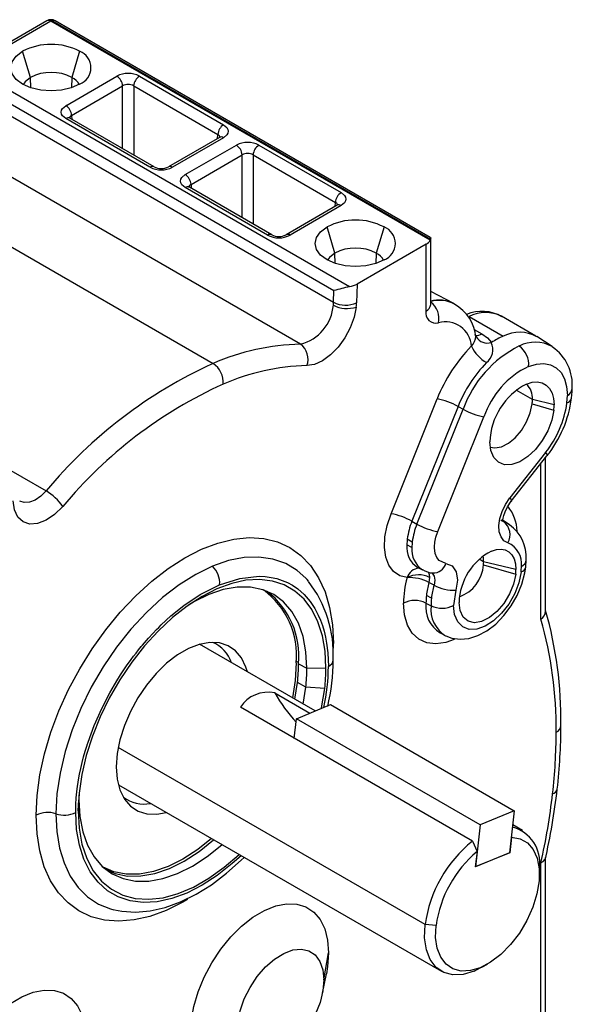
# Model space of a CAD drawing. Header units: inches. Extents: x 0 to 44, y 0 to 34.
# Tile 10 of 26: x 16.7 to 18.8, y 25.1 to 28.9. Entities that reach past the tile are written whole.
import ezdxf

# ---------------------------------------------------------------- set-up
doc = ezdxf.new("R2010")
doc.units = ezdxf.units.IN
doc.header["$LTSCALE"] = 4
doc.header["$MEASUREMENT"] = 0

msp = doc.modelspace()

# ---------------------------------------------------------------- linework, layer by layer
for p, q in [((16.7807, 28.9287), (16.4706, 28.7497)), ((16.7963, 28.9272), (16.4862, 28.7482)), ((18.2553, 28.0849), (16.7963, 28.9272)), ((18.2565, 28.0876), (16.7994, 28.9287)), ((18.2554, 28.0954), (16.8119, 28.9287)), ((16.7173, 28.7108), (16.6874, 28.8115)), ((16.9066, 28.8115), (16.8767, 28.7108)), ((16.4862, 28.7482), (17.9448, 27.9061)), ((16.4641, 28.7108), (17.8849, 27.8906)), ((16.7185, 28.671), (16.7173, 28.7108)), ((16.8535, 28.6021), (17.05, 28.7156)), ((16.8767, 28.7108), (16.8755, 28.671)), ((17.1366, 28.7156), (17.4604, 28.5287)), ((16.4628, 28.666), (17.8835, 27.8458)), ((16.8756, 28.5648), (17.0721, 28.6782)), ((17.0721, 28.4365), (17.0721, 28.6782)), ((17.1145, 28.6782), (17.4383, 28.4913)), ((17.1145, 28.6782), (17.1145, 28.4121)), ((17.1773, 28.3652), (16.8535, 28.5522)), ((17.1929, 28.3668), (16.8691, 28.5537)), ((16.8756, 28.5648), (16.8765, 28.5494)), ((17.756, 27.6843), (16.3131, 28.5172)), ((17.4374, 28.476), (17.4383, 28.4913)), ((17.4448, 28.4802), (17.2482, 28.3668)), ((17.4604, 28.4787), (17.2638, 28.3652)), ((15.9774, 28.4431), (17.4202, 27.6101)), ((17.3131, 28.3368), (17.5096, 28.4503)), ((17.5962, 28.4503), (17.9129, 28.2674)), ((17.3352, 28.2994), (17.5317, 28.4129)), ((17.5317, 28.1712), (17.5317, 28.4129)), ((17.5741, 28.4129), (17.8908, 28.23)), ((17.5741, 28.4129), (17.5741, 28.1467)), ((17.6298, 28.104), (17.3131, 28.2868)), ((17.6455, 28.1055), (17.3287, 28.2884)), ((17.3352, 28.2994), (17.3361, 28.2841)), ((17.8899, 28.2147), (17.8908, 28.23)), ((17.8973, 28.219), (17.7008, 28.1055)), ((17.9129, 28.2174), (17.7164, 28.104)), ((17.8883, 28.0348), (17.8584, 28.1355)), ((18.0776, 28.1355), (18.0477, 28.0348)), ((18.2565, 28.0876), (18.2553, 28.0849)), ((18.2575, 27.8374), (18.2575, 28.0942)), ((18.2392, 28.0687), (17.974, 27.9157)), ((18.2392, 27.8119), (18.2392, 28.0687)), ((17.8895, 27.995), (17.8883, 28.0348)), ((18.0477, 28.0348), (18.0465, 27.995)), ((15.3349, 27.9525), (16.7778, 27.1196)), ((17.8835, 27.8458), (17.8849, 27.8906)), ((17.974, 27.9157), (17.9719, 27.844)), ((18.3458, 27.8409), (18.2575, 27.887)), ((18.349, 27.8379), (18.3438, 27.8409)), ((18.4049, 27.7914), (18.5366, 27.7154)), ((18.6611, 27.7156), (18.5295, 27.7916)), ((18.424, 27.7407), (18.4538, 27.7246)), ((18.4324, 27.7122), (18.4305, 27.7154)), ((18.7246, 27.6753), (18.6649, 27.7133)), ((18.6487, 27.4709), (18.5859, 27.5072)), ((18.1045, 27.0322), (18.2819, 27.4739)), ((18.732, 27.451), (18.6487, 27.4709)), ((18.7813, 27.4582), (18.7829, 27.4869)), ((18.3623, 27.4448), (18.185, 27.0031)), ((18.2042, 26.9923), (18.3815, 27.434)), ((18.3623, 27.4448), (18.3815, 27.434)), ((18.6477, 27.4544), (18.7308, 27.4304)), ((18.2847, 26.9631), (18.462, 27.4048)), ((18.6994, 27.2678), (18.5622, 27.0929)), ((18.5672, 27.0799), (18.7043, 27.2547)), ((18.6994, 26.6571), (18.6994, 27.2484)), ((18.6811, 26.6264), (18.6811, 27.2251)), ((18.185, 27.0031), (18.2042, 26.9923)), ((18.5595, 26.991), (18.5413, 27.0025)), ((18.1852, 26.9024), (18.1659, 26.9128)), ((18.1672, 26.9349), (18.1865, 26.9244)), ((18.2071, 26.8255), (18.2262, 26.8155)), ((18.4609, 26.8473), (18.4439, 26.8571)), ((18.4602, 26.8351), (18.5842, 26.7994)), ((18.5853, 26.8176), (18.4609, 26.8473)), ((18.6228, 26.8264), (18.6245, 26.8551)), ((18.2531, 26.7871), (18.2506, 26.7671)), ((18.27, 26.757), (18.2506, 26.7671)), ((17.6481, 26.7134), (17.6244, 26.735)), ((18.2601, 26.7071), (18.2408, 26.7176)), ((18.3539, 26.7379), (18.3452, 26.679)), ((18.2391, 26.6885), (18.2584, 26.6781)), ((18.2935, 26.5733), (18.3126, 26.5633)), ((17.8129, 26.273), (17.3682, 26.5297)), ((17.7487, 26.4596), (17.7397, 26.4648)), ((17.7488, 26.4547), (17.781, 26.4373)), ((17.781, 26.4373), (17.8542, 26.4388)), ((17.7345, 26.3183), (17.7445, 26.382)), ((17.7767, 26.3644), (17.7445, 26.382)), ((17.6574, 26.3423), (17.7922, 26.2645)), ((17.7665, 26.2998), (17.7767, 26.3644)), ((17.8496, 26.3596), (17.7767, 26.3644)), ((17.7409, 26.2431), (17.8718, 26.2975)), ((17.8718, 26.2975), (18.5789, 25.8893)), ((18.4176, 25.7721), (17.5251, 26.2873)), ((17.7323, 26.1677), (17.7409, 26.2431)), ((18.448, 25.8349), (17.7409, 26.2431)), ((18.2357, 25.4511), (17.055, 26.1327)), ((17.0559, 25.9886), (18.2983, 25.2714)), ((16.9009, 25.8885), (16.9034, 25.9307)), ((16.9038, 25.9506), (16.9034, 25.9307)), ((18.5789, 25.8893), (18.448, 25.8349)), ((18.5789, 25.8893), (18.5605, 25.7275)), ((18.448, 25.8349), (18.4296, 25.6731)), ((18.6106, 25.8125), (18.5727, 25.8344)), ((18.4176, 25.7721), (18.4357, 25.7325)), ((18.568, 25.7874), (18.5612, 25.7277)), ((18.5675, 25.7886), (18.568, 25.7874)), ((18.4357, 25.7325), (18.4289, 25.6728)), ((18.5612, 25.7277), (18.4289, 25.6728)), ((18.5605, 25.7275), (18.4296, 25.6731)), ((18.5612, 25.7277), (18.5606, 25.7281)), ((18.6811, 25.0132), (18.6811, 25.6887)), ((18.6994, 24.9425), (18.6994, 25.7091)), ((17.0062, 25.6642), (17.0368, 25.6544)), ((18.4296, 25.6731), (18.429, 25.6735)), ((18.6753, 25.645), (18.6753, 25.6694)), ((18.2779, 25.4476), (18.2357, 25.4511)), ((17.8463, 25.2383), (17.864, 25.3423)), ((18.4545, 25.2869), (18.4238, 25.2716)), ((18.4238, 25.2716), (18.4479, 25.2853)), ((18.4545, 25.2869), (18.4757, 25.2991)), ((17.8411, 25.1875), (17.8557, 25.2613))]:
    msp.add_line(p, q)
at = {"flags": 128}
for points in [[(16.9066, 28.6849), (16.8745, 28.6707), (16.8371, 28.6618), (16.797, 28.6587), (16.7569, 28.6618), (16.7195, 28.6707), (16.6874, 28.6849), (16.6628, 28.7034), (16.6473, 28.725), (16.642, 28.7482), (16.6473, 28.7713), (16.6628, 28.7929), (16.6874, 28.8115)], [(16.7173, 28.7108), (16.6966, 28.6943), (16.6893, 28.6838)], [(16.8535, 28.5522), (16.8406, 28.5631), (16.8368, 28.5699), (16.8355, 28.5771), (16.8368, 28.5843), (16.8406, 28.5912), (16.8535, 28.6021)], [(17.4604, 28.5287), (17.4733, 28.5177), (17.477, 28.5109), (17.4783, 28.5037), (17.4771, 28.4966), (17.4733, 28.4896), (17.4604, 28.4787)], [(17.3131, 28.2868), (17.3002, 28.2978), (17.2964, 28.3046), (17.2952, 28.3118), (17.2964, 28.3189), (17.3002, 28.3258), (17.3131, 28.3368)], [(17.9129, 28.2674), (17.9258, 28.2565), (17.9296, 28.2496), (17.9309, 28.2424), (17.9296, 28.2353), (17.9258, 28.2284), (17.9129, 28.2174)], [(18.0776, 28.0089), (18.0455, 27.9947), (18.0081, 27.9858), (17.968, 27.9827), (17.9279, 27.9858), (17.8905, 27.9947), (17.8584, 28.0089), (17.8337, 28.0275), (17.8183, 28.049), (17.813, 28.0722), (17.8183, 28.0954), (17.8337, 28.1169), (17.8584, 28.1355)], [(18.2551, 28.0948), (18.2573, 28.0933), (18.2568, 28.0884), (18.2565, 28.0876)], [(17.8883, 28.0348), (17.8676, 28.0183), (17.8603, 28.0079)], [(17.9707, 27.8274), (17.9627, 27.7879), (17.9479, 27.7475), (17.927, 27.7086), (17.9013, 27.6732), (17.8721, 27.6434), (17.8411, 27.6208), (17.8101, 27.6066), (17.7806, 27.6017)], [(18.4538, 27.7246), (18.4758, 27.7093), (18.4912, 27.691)], [(18.4912, 27.691), (18.4908, 27.6908), (18.4903, 27.6907)], [(18.6341, 27.5987), (18.6641, 27.608), (18.6925, 27.6102), (18.7182, 27.6053), (18.7405, 27.5934), (18.7586, 27.575), (18.772, 27.5505), (18.7802, 27.5209), (18.7829, 27.4869)], [(18.6255, 27.531), (18.647, 27.5376), (18.6673, 27.5392), (18.6857, 27.5357), (18.7016, 27.5272), (18.7146, 27.514), (18.7242, 27.4965), (18.73, 27.4753), (18.732, 27.451)], [(18.7992, 27.4767), (18.8011, 27.5023), (18.8012, 27.5124)], [(18.7308, 27.4304), (18.7227, 27.3914), (18.7075, 27.3515), (18.6861, 27.3135), (18.6599, 27.2795), (18.6305, 27.2518), (18.5996, 27.232), (18.5693, 27.2214), (18.5415, 27.2207), (18.5178, 27.2299), (18.4997, 27.2483), (18.4884, 27.275), (18.4845, 27.3081)], [(18.4858, 27.2887), (18.5036, 27.2853), (18.529, 27.2895), (18.556, 27.3029), (18.5825, 27.3245), (18.6065, 27.3527), (18.6263, 27.3853), (18.6404, 27.4201), (18.6477, 27.4544)], [(18.6994, 27.2678), (18.7029, 27.2624), (18.7047, 27.2582), (18.7047, 27.2553), (18.7043, 27.2547)], [(16.7778, 27.1196), (16.757, 27.0992), (16.7351, 27.0844), (16.7134, 27.076), (16.6933, 27.0746), (16.6761, 27.0802)], [(18.5545, 26.9199), (18.539, 26.9283), (18.5277, 26.9428), (18.5211, 26.9626), (18.5196, 26.9865), (18.5233, 27.013), (18.5321, 27.0407), (18.5453, 27.0679), (18.5622, 27.0929)], [(18.5622, 27.0929), (18.5657, 27.0876), (18.5675, 27.0834), (18.5675, 27.0804), (18.5663, 27.0792)], [(16.8416, 27.0596), (16.8104, 27.0291), (16.7775, 27.0069), (16.745, 26.9943), (16.7148, 26.9922), (16.6888, 27.0006), (16.6686, 27.0191), (16.6555, 27.0465), (16.6503, 27.0811)], [(18.5336, 27.0059), (18.5341, 27.0058), (18.5352, 27.0086), (18.5364, 27.0147), (18.5388, 27.025), (18.5439, 27.0399), (18.553, 27.0588), (18.5672, 27.0799)], [(18.1666, 26.7861), (18.1383, 26.7935), (18.1146, 26.8095), (18.0965, 26.8336), (18.0845, 26.8647), (18.0793, 26.9016), (18.081, 26.943), (18.0895, 26.9871), (18.1045, 27.0322)], [(18.5385, 27.0005), (18.5313, 27.0044), (18.5286, 27.0079)], [(18.5412, 27.0026), (18.5361, 27.0056), (18.5344, 27.0065)], [(18.5385, 27.0005), (18.5538, 26.9943), (18.5605, 26.9903)], [(16.7393, 25.8719), (16.7429, 25.9479), (16.7536, 26.0271), (16.7714, 26.1085), (16.7959, 26.1911), (16.8269, 26.2738), (16.8641, 26.3556), (16.9068, 26.4355), (16.9546, 26.5124), (17.0069, 26.5854), (17.063, 26.6537), (17.1222, 26.7162), (17.1838, 26.7723), (17.2471, 26.8211), (17.3111, 26.8623), (17.3751, 26.8951), (17.4383, 26.9191), (17.4999, 26.9342), (17.5592, 26.9401), (17.6153, 26.9367), (17.6676, 26.924), (17.7154, 26.9023), (17.7581, 26.8717), (17.7952, 26.8328), (17.8262, 26.7859), (17.8508, 26.7316), (17.8685, 26.6707), (17.8792, 26.6039), (17.8828, 26.5321)], [(18.3158, 26.8407), (18.2898, 26.8522), (18.2807, 26.8642), (18.2747, 26.8796), (18.2745, 26.8806), (18.272, 26.8989), (18.272, 26.9066), (18.2731, 26.9204), (18.2735, 26.9226), (18.2774, 26.9416), (18.2847, 26.9631)], [(17.7767, 26.7842), (17.7435, 26.814), (17.6993, 26.8405), (17.6502, 26.8577), (17.5966, 26.8653), (17.5395, 26.8632), (17.4796, 26.8514), (17.4178, 26.8301)], [(18.4609, 26.8473), (18.4598, 26.8617), (18.4581, 26.8691)], [(18.4909, 26.8884), (18.51, 26.8943), (18.528, 26.8957), (18.5443, 26.8926), (18.5584, 26.8851), (18.5699, 26.8734), (18.5783, 26.8579), (18.5835, 26.8391), (18.5853, 26.8176)], [(17.4178, 26.8301), (17.3535, 26.7988), (17.2889, 26.7583), (17.2253, 26.7092), (17.1633, 26.6523), (17.1041, 26.5884), (17.0485, 26.5184), (16.9973, 26.4434), (16.9512, 26.3646), (16.911, 26.283), (16.8773, 26.1999), (16.8505, 26.1166), (16.8311, 26.0343), (16.8193, 25.9542), (16.8154, 25.8775)], [(18.3155, 26.5628), (18.3386, 26.5533), (18.3709, 26.5489), (18.4042, 26.5521), (18.4385, 26.5629), (18.4733, 26.5815), (18.5074, 26.6076), (18.539, 26.6401), (18.5668, 26.6772), (18.5899, 26.7178), (18.6077, 26.7607), (18.6194, 26.8045), (18.6228, 26.8264)], [(18.3158, 26.8407), (18.3394, 26.8312), (18.3547, 26.8089), (18.3597, 26.7764), (18.3539, 26.7379)], [(17.4451, 26.7586), (17.5231, 26.7833), (17.5971, 26.7912), (17.6205, 26.7901), (17.6432, 26.7871), (17.6651, 26.7823), (17.6862, 26.7755), (17.7063, 26.7669), (17.7255, 26.7566), (17.7458, 26.7427), (17.7698, 26.7217), (17.7935, 26.6944), (17.8112, 26.6677), (17.8249, 26.6417), (17.8333, 26.6221), (17.8407, 26.6015), (17.8471, 26.58), (17.8525, 26.5576), (17.8568, 26.5343), (17.8614, 26.4967), (17.8637, 26.4443)], [(18.2475, 26.808), (18.2519, 26.7977), (18.2531, 26.7871)], [(18.2605, 26.8045), (18.2631, 26.8034), (18.2709, 26.7922), (18.2733, 26.7761), (18.27, 26.757)], [(18.6049, 26.8079), (18.5964, 26.7667), (18.5803, 26.7248), (18.5578, 26.6846), (18.5301, 26.6488), (18.4991, 26.6196), (18.4666, 26.5988), (18.4346, 26.5876), (18.4053, 26.5868), (18.3803, 26.5965), (18.3612, 26.6159), (18.3493, 26.644), (18.3452, 26.679)], [(18.5842, 26.7994), (18.5761, 26.7615), (18.5605, 26.7232), (18.5387, 26.6871), (18.5122, 26.656), (18.483, 26.6322), (18.4532, 26.6175), (18.4252, 26.6128), (18.4008, 26.6186), (18.382, 26.6345), (18.3701, 26.6593), (18.3661, 26.691)], [(16.8914, 25.883), (16.8921, 25.9134), (16.8937, 25.9392), (16.8972, 25.9731), (16.9025, 26.0084), (16.9064, 26.0302), (16.911, 26.0521), (16.9162, 26.0742), (16.9219, 26.0964), (16.9283, 26.1187), (16.9352, 26.141), (16.9355, 26.1422), (16.9389, 26.1524), (16.9628, 26.2171), (16.9916, 26.2822), (17.0229, 26.343), (17.0501, 26.3895), (17.0644, 26.4123), (17.0871, 26.4462), (17.1047, 26.4707), (17.1142, 26.4835), (17.1239, 26.4961), (17.1337, 26.5085), (17.1437, 26.5208), (17.1437, 26.5208), (17.1441, 26.5212), (17.145, 26.5224), (17.1487, 26.5268), (17.1715, 26.5531), (17.1884, 26.5716), (17.2023, 26.5861), (17.2108, 26.5947), (17.2208, 26.6046), (17.2578, 26.6386), (17.3075, 26.6787), (17.3702, 26.7207), (17.4451, 26.7586)], [(17.8542, 26.4388), (17.8507, 26.5032), (17.8404, 26.5625), (17.8232, 26.6161), (17.7996, 26.6631), (17.7698, 26.7028), (17.7343, 26.7346), (17.6936, 26.7581), (17.6483, 26.773), (17.5991, 26.7789), (17.5466, 26.7759), (17.4916, 26.7639), (17.435, 26.7432), (17.3775, 26.7141), (17.3201, 26.6769), (17.2635, 26.6322), (17.2085, 26.5807), (17.156, 26.5231), (17.1068, 26.4603), (17.0614, 26.3932), (17.0207, 26.3227), (16.9852, 26.2499), (16.9555, 26.1758), (16.9318, 26.1015), (16.9147, 26.0282), (16.9043, 25.9568), (16.9009, 25.8885)], [(17.781, 26.4373), (17.7773, 26.5009), (17.7662, 26.5592), (17.748, 26.6111), (17.7229, 26.6558), (17.6914, 26.6925), (17.6539, 26.7206), (17.6112, 26.7396), (17.564, 26.7493), (17.513, 26.7494), (17.4591, 26.7399), (17.4032, 26.721)], [(17.7867, 26.773), (17.7819, 26.7785), (17.7767, 26.7842)], [(17.4032, 26.721), (17.3457, 26.6927), (17.3251, 26.6804)], [(18.3471, 26.5483), (18.3159, 26.537), (18.2773, 26.531), (18.242, 26.535), (18.2112, 26.5488), (18.1861, 26.5719), (18.1676, 26.6036), (18.1561, 26.6426), (18.1523, 26.6876)], [(17.5521, 26.4235), (17.5464, 26.4422), (17.5294, 26.4771), (17.5063, 26.5047), (17.4776, 26.5241), (17.4442, 26.5348), (17.4069, 26.5366), (17.3669, 26.5293), (17.3251, 26.5133), (17.2828, 26.4888), (17.241, 26.4567), (17.201, 26.4177), (17.1638, 26.3729), (17.1304, 26.3236), (17.1017, 26.2711), (17.0786, 26.2168), (17.0616, 26.1622), (17.0512, 26.1088), (17.0477, 26.0581)], [(17.7397, 26.4577), (17.736, 26.3899), (17.7258, 26.3233)], [(17.8372, 26.2831), (17.8376, 26.2853), (17.8496, 26.3596)], [(17.0477, 26.0581), (17.0512, 26.011), (17.0618, 25.9693), (17.0791, 25.9342), (17.1027, 25.9067), (17.1318, 25.8874), (17.1657, 25.877), (17.2034, 25.8758), (17.2398, 25.8825)], [(16.9034, 25.9307), (16.9072, 25.8669), (16.9183, 25.8085), (16.9366, 25.7565), (16.9619, 25.7118), (16.9936, 25.6751), (17.0312, 25.647), (17.0742, 25.6281), (17.1217, 25.6187), (17.1729, 25.6188), (17.2271, 25.6286), (17.2832, 25.6479), (17.3402, 25.6762), (17.3974, 25.7132), (17.4536, 25.7582), (17.4541, 25.7587)], [(16.8154, 25.8775), (16.8189, 25.8091), (16.8294, 25.7458), (16.8468, 25.6882), (16.8708, 25.6373), (16.9011, 25.5936), (16.9373, 25.5577), (16.9789, 25.5302), (17.0254, 25.5114), (17.038, 25.508)], [(17.5276, 25.7163), (17.4939, 25.6857), (17.4361, 25.6402), (17.3775, 25.6023), (17.3189, 25.5725), (17.2612, 25.5514), (17.2052, 25.5392), (17.1516, 25.5361), (17.1014, 25.5422), (17.0552, 25.5573), (17.0137, 25.5813), (16.9775, 25.6138), (16.9471, 25.6543), (16.923, 25.7022), (16.9055, 25.7568), (16.895, 25.8174), (16.8914, 25.883)], [(16.9009, 25.8885), (16.9046, 25.8219), (16.9157, 25.7607), (16.934, 25.7059), (16.9593, 25.6581), (16.9911, 25.6183), (17.0289, 25.587), (17.0722, 25.5647), (17.1203, 25.5517), (17.1724, 25.5483), (17.2276, 25.5546), (17.2853, 25.5703), (17.3443, 25.5954), (17.4039, 25.6293), (17.4631, 25.6715), (17.5201, 25.7207)], [(17.3212, 25.5477), (17.303, 25.5372), (17.2396, 25.5057), (17.1771, 25.4828), (17.1162, 25.4688), (17.0578, 25.4639), (17.0025, 25.468), (16.951, 25.4813), (16.9039, 25.5034), (16.8619, 25.5342), (16.8254, 25.5732), (16.7949, 25.62), (16.7708, 25.6739), (16.7534, 25.7344), (16.7428, 25.8007), (16.7393, 25.8719)], [(17.4134, 25.7822), (17.3609, 25.7401), (17.3041, 25.703), (17.2472, 25.6744), (17.1913, 25.655), (17.1373, 25.645), (17.0862, 25.6446), (17.0388, 25.6538), (16.9974, 25.6716)], [(17.0107, 25.661), (17.0437, 25.6475), (17.0911, 25.638), (17.1422, 25.6382), (17.1962, 25.648), (17.2522, 25.6672), (17.3091, 25.6954), (17.3661, 25.7323), (17.4221, 25.7772)], [(18.568, 25.7874), (18.6013, 25.7814), (18.6297, 25.7654), (18.6519, 25.7399), (18.667, 25.7061), (18.6745, 25.6652), (18.6741, 25.6189), (18.6658, 25.5691), (18.6499, 25.5177), (18.6271, 25.4668), (18.5982, 25.4184), (18.5644, 25.3744), (18.5271, 25.3366), (18.4878, 25.3065), (18.4479, 25.2853)], [(17.0404, 25.5085), (17.0688, 25.5022), (17.122, 25.4991), (17.1777, 25.504), (17.2355, 25.5172), (17.2946, 25.5385), (17.3543, 25.5678), (17.4137, 25.6046), (17.472, 25.6484), (17.5286, 25.6985), (17.5393, 25.7096)], [(18.6811, 25.6887), (18.6815, 25.6889), (18.69, 25.6935), (18.6979, 25.7025), (18.6983, 25.7058)], [(17.3363, 25.0802), (17.346, 25.1356), (17.3628, 25.1925), (17.3861, 25.2493), (17.4154, 25.3044), (17.4497, 25.3563), (17.4882, 25.4036), (17.5297, 25.445), (17.5732, 25.4792), (17.6173, 25.5054), (17.661, 25.5228), (17.7029, 25.531), (17.742, 25.5297), (17.777, 25.5189), (17.8072, 25.499), (17.8315, 25.4705), (17.8494, 25.4342), (17.8603, 25.3911), (17.864, 25.3423)], [(18.4238, 25.2716), (18.3817, 25.2591), (18.3424, 25.2574), (18.3074, 25.2667), (18.2781, 25.2866), (18.2555, 25.3162), (18.2406, 25.3546), (18.2339, 25.4001), (18.2357, 25.4511)], [(18.4479, 25.2853), (18.4099, 25.274), (18.3744, 25.2725), (18.3427, 25.2809), (18.3162, 25.2989), (18.2959, 25.3257), (18.2824, 25.3603), (18.2763, 25.4015), (18.2779, 25.4476)], [(17.5156, 25.074), (17.5243, 25.1188), (17.5401, 25.1648), (17.5624, 25.2096), (17.59, 25.2514), (17.6218, 25.2883), (17.6562, 25.3184), (17.6918, 25.3404), (17.7268, 25.3534), (17.7596, 25.3567), (17.7889, 25.3502), (17.8131, 25.3342), (17.8313, 25.3094), (17.8425, 25.2769), (17.8463, 25.2383)], [(17.864, 25.3423), (17.8604, 25.2899), (17.8557, 25.2613)], [(17.8463, 25.2383), (17.8427, 25.1963), (17.832, 25.1519), (17.8146, 25.1071), (17.7914, 25.0639), (17.7633, 25.0241), (17.7315, 24.9895), (17.6975, 24.9615), (17.6628, 24.9415), (17.6288, 24.9302), (17.5971, 24.9282), (17.569, 24.9355), (17.5457, 24.9519), (17.5284, 24.9766), (17.5176, 25.0086), (17.514, 25.0464)], [(16.4036, 24.7483), (16.4134, 24.8037), (16.4301, 24.8605), (16.4535, 24.9173), (16.4827, 24.9724), (16.517, 25.0244), (16.5555, 25.0716), (16.597, 25.113), (16.6405, 25.1472), (16.6847, 25.1734), (16.7283, 25.1908), (16.7703, 25.199), (16.8093, 25.1977), (16.8444, 25.1869), (16.8745, 25.167), (16.8989, 25.1385), (16.9167, 25.1022), (16.9277, 25.0591), (16.9314, 25.0104)]]:
    msp.add_lwpolyline(points, dxfattribs=at)
for centre, radius, start, end in [((16.7963, 28.9017), 0.0313, 60.0027, 119.9973), ((16.7871, 28.9144), 0.0157, 54.3824, 114.3071), ((16.8096, 28.9043), 0.0264, 112.6903, 120.1308), ((16.8057, 28.9163), 0.0139, 63.2591, 116.9381), ((16.797, 28.5999), 0.2382, 62.6097, 117.3903), ((16.8826, 28.7482), 0.0677, 290.7834, 69.2166), ((16.797, 28.557), 0.1732, 62.6097, 117.3903), ((17.0933, 28.6322), 0.0939, 62.5614, 117.4386), ((16.8447, 28.6493), 0.0693, 29.8871, 62.4731), ((17.0239, 28.675), 0.0483, 3.8499, 57.3049), ((17.0933, 28.6413), 0.0425, 60.1155, 119.8845), ((17.1626, 28.675), 0.0483, 122.6951, 176.1501), ((16.8274, 28.5615), 0.0483, 3.8499, 57.3049), ((16.8626, 28.5402), 0.015, 64.1987, 127.1117), ((16.8815, 28.5512), 0.0148, 113.5801, 173.276), ((17.4864, 28.488), 0.0483, 122.6951, 176.1501), ((17.4338, 28.4795), 0.0127, 14.2691, 68.9774), ((17.4513, 28.4667), 0.015, 52.8883, 115.8013), ((17.5529, 28.3669), 0.0939, 62.5614, 117.4386), ((17.4836, 28.4096), 0.0483, 3.8499, 57.3049), ((17.5529, 28.376), 0.0425, 60.1155, 119.8845), ((17.6223, 28.4096), 0.0483, 122.6951, 176.1501), ((17.1863, 28.3533), 0.015, 63.7051, 127.1606), ((17.2206, 28.4486), 0.0939, 242.5614, 297.4386), ((17.2206, 28.4204), 0.0603, 242.7247, 297.2753), ((17.2548, 28.3533), 0.015, 52.8394, 116.2949), ((17.287, 28.2962), 0.0483, 3.8499, 57.3049), ((17.3222, 28.2748), 0.015, 64.1987, 127.1117), ((17.3411, 28.2858), 0.0148, 113.5801, 173.276), ((17.939, 28.2268), 0.0483, 122.6951, 176.1501), ((17.8863, 28.2182), 0.0127, 14.2691, 68.9774), ((17.9038, 28.2054), 0.015, 52.8883, 115.8013), ((17.968, 27.9239), 0.2382, 62.6097, 117.3903), ((18.0536, 28.0722), 0.0677, 290.7834, 69.2166), ((17.6389, 28.092), 0.015, 63.7051, 127.1606), ((17.6731, 28.1873), 0.0939, 242.5614, 297.4386), ((17.6731, 28.1592), 0.0603, 242.7247, 297.2753), ((17.7073, 28.092), 0.015, 52.8394, 116.2949), ((18.2214, 28.1027), 0.0384, 297.6449, 332.3489), ((17.968, 27.881), 0.1732, 62.6097, 117.3903), ((18.0156, 27.9733), 0.0693, 29.8871, 62.4731), ((18.8253, 24.3894), 3.6253, 104.0575, 105.0355), ((17.7501, 27.8499), 0.1335, 353.4646, 358.2394), ((17.9295, 27.9336), 0.0991, 242.3585, 295.3119), ((18.2915, 27.726), 0.1269, 62.3951, 106.5901), ((18.2903, 27.7271), 0.1266, 64.0163, 105.0287), ((18.2098, 27.7828), 0.0793, 347.7686, 53.0728), ((17.7156, 27.8469), 0.1675, 283.9439, 355.8428), ((17.9351, 27.9318), 0.1103, 241.6532, 288.804), ((17.7718, 27.8502), 0.2002, 353.4646, 358.2394), ((18.2779, 27.8044), 0.0395, 169.0013, 283.7873), ((18.2262, 27.8405), 0.0314, 294.3747, 354.3052), ((18.2683, 27.6955), 0.1637, 5.2708, 60.3261), ((18.4546, 27.6627), 0.1482, 58.9632, 113.5773), ((18.3153, 27.6717), 0.0984, 2.8789, 106.5199), ((18.4674, 27.6684), 0.1379, 63.2591, 116.9381), ((18.3773, 27.7153), 0.0531, 313.1823, 0.0246), ((18.4093, 27.7142), 0.0211, 3.1484, 23.4975), ((18.4328, 27.7526), 0.035, 265.9938, 306.7317), ((18.4757, 27.7401), 0.0515, 212.5152, 286.4926), ((18.6439, 27.4606), 0.2764, 112.8493, 123.543), ((18.5988, 27.5937), 0.1366, 61.0618, 117.0828), ((17.7778, 26.7881), 0.8965, 91.3942, 113.5081), ((17.7148, 27.6271), 0.0705, 338.917, 54.2621), ((18.8598, 27.2425), 0.6226, 135.7904, 158.1775), ((18.7985, 27.2815), 0.444, 116.9109, 159.9127), ((18.5519, 27.7454), 0.1544, 206.4317, 238.7859), ((18.4314, 27.6638), 0.0647, 308.6253, 24.5272), ((18.6591, 27.5569), 0.1353, 61.0618, 117.0829), ((18.5477, 27.6064), 0.0867, 354.8766, 54.9147), ((18.6264, 27.5287), 0.1756, 354.6762, 55.7911), ((18.1662, 25.9672), 1.8044, 114.4216, 140.3094), ((17.3725, 27.5384), 0.0861, 354.7424, 56.3568), ((17.8015, 26.7414), 0.8606, 91.3942, 113.5081), ((18.8428, 27.2524), 0.5176, 135.7904, 158.1775), ((18.7771, 27.2984), 0.3326, 115.4786, 161.3451), ((18.1744, 25.9534), 1.7321, 114.4216, 140.3094), ((18.7462, 27.2986), 0.2619, 117.4587, 177.9227), ((18.574, 27.4768), 0.0749, 355.5027, 46.4181), ((18.7712, 27.5146), 0.0301, 292.8779, 355.8174), ((18.236, 27.2217), 0.2563, 60.4783, 79.6968), ((18.5023, 27.4712), 0.1464, 353.4188, 359.8917), ((18.354, 27.5356), 0.449, 321.2812, 352.4627), ((18.7746, 27.4826), 0.0253, 285.2859, 346.4756), ((18.5079, 27.657), 0.2563, 240.4783, 259.6968), ((18.3935, 27.5121), 0.3915, 321.3811, 352.0888), ((18.5496, 27.4513), 0.1824, 353.4188, 359.8917), ((16.6797, 26.9513), 0.1947, 33.7901, 59.7718), ((18.423, 26.9565), 0.1674, 2.6822, 38.4018), ((18.0587, 26.78), 0.2563, 60.4783, 79.6968), ((18.4305, 26.9025), 0.2653, 157.7232, 173.0023), ((18.4485, 26.8922), 0.264, 157.7232, 173.0023), ((18.3305, 27.2153), 0.2563, 240.4783, 259.6968), ((18.499, 26.9508), 0.0635, 330.8547, 51.5479), ((18.4735, 26.8656), 0.1513, 356.0266, 54.8582), ((18.254, 26.9011), 0.0889, 172.4263, 238.3786), ((18.3617, 26.9124), 0.1958, 173.4188, 179.8917), ((18.2786, 26.8933), 0.0938, 174.428, 235.5447), ((18.38, 26.902), 0.1949, 173.4188, 179.8917), ((18.5213, 26.8409), 0.0856, 352.397, 67.1848), ((18.5979, 26.6826), 0.2319, 117.4587, 177.9227), ((17.3564, 26.7657), 0.089, 355.3932, 46.3467), ((18.2173, 26.77), 0.0532, 95.7121, 162.4253), ((18.2663, 26.8558), 0.0518, 268.3481, 342.983), ((18.3182, 26.8458), 0.1424, 290.2482, 355.7183), ((18.3531, 26.8475), 0.1079, 353.4188, 359.8917), ((18.4139, 26.83), 0.1923, 353.4188, 359.8917), ((18.5982, 26.8323), 0.0253, 285.2784, 346.4718), ((18.5945, 26.8573), 0.0301, 292.8778, 355.8181), ((18.5243, 26.6836), 0.372, 164.0198, 179.3864), ((18.2109, 26.7023), 0.0947, 63.5605, 117.8661), ((18.1758, 26.631), 0.1553, 61.2046, 93.3673), ((18.2696, 26.8854), 0.0815, 237.1644, 267.3005), ((18.4237, 26.8179), 0.1615, 353.4188, 359.8917), ((17.4275, 26.4923), 0.4551, 357.1596, 37.7869), ((18.5611, 26.6802), 0.3224, 164.3551, 173.33), ((18.5796, 26.6697), 0.3217, 164.2582, 173.3261), ((18.3452, 26.8938), 0.1561, 241.1915, 273.1829), ((17.4289, 26.4871), 0.3122, 354.5872, 53.7395), ((17.4333, 26.4837), 0.3168, 354.74, 51.9988), ((18.4974, 26.688), 0.2583, 173.4188, 179.8917), ((18.1966, 26.6018), 0.0965, 63.854, 117.3007), ((18.3555, 26.673), 0.1174, 172.4246, 238.0716), ((18.3771, 26.6642), 0.1195, 173.3043, 238.3209), ((18.5158, 26.6776), 0.2574, 173.4188, 179.8917), ((18.3009, 26.7648), 0.0965, 243.854, 297.3007), ((18.6602, 26.6587), 0.0384, 302.8849, 357.6697), ((17.2062, 26.2358), 1.5522, 359.3096, 15.85), ((17.2277, 26.2082), 1.5123, 359.3714, 16.0559), ((17.3649, 26.4144), 0.1339, 19.2826, 66.2538), ((17.0939, 26.5323), 0.7889, 357.8954, 359.9865), ((17.1037, 26.4559), 0.6451, 353.4188, 359.8917), ((17.0701, 26.4508), 0.7937, 348.0906, 359.5279), ((17.1211, 26.4682), 0.7609, 346.4987, 0.1199), ((17.8505, 26.4731), 0.0317, 294.6191, 354.0909), ((17.1343, 26.4386), 0.6467, 353.4188, 359.8917), ((17.1517, 26.4401), 0.7025, 353.4188, 359.8917), ((17.6307, 26.2197), 0.1254, 77.7059, 147.3895), ((18.2197, 26.6667), 0.6492, 209.9818, 222.2737), ((18.7284, 26.2192), 0.03, 292.7377, 355.9566), ((16.5881, 26.2212), 2.1702, 353.4243, 359.8922), ((16.634, 26.1956), 2.106, 353.4188, 359.8917), ((16.2175, 26.2431), 2.5253, 347.3176, 353.4303), ((16.1656, 26.2699), 2.5955, 347.2916, 353.4238), ((18.7196, 25.9785), 0.0251, 285.1079, 346.6752), ((17.1525, 26.0426), 0.1278, 232.555, 281.9193), ((16.7839, 25.7847), 0.098, 71.2574, 117.061), ((16.8468, 25.9702), 0.098, 251.2574, 297.061), ((18.5362, 25.6897), 0.1406, 351.7087, 75.3782), ((18.7316, 25.3822), 0.5006, 128.8478, 172.0922), ((18.7276, 25.3848), 0.454, 130.0166, 172.0455)]:
    msp.add_arc(centre, radius, start, end)
msp.add_ellipse((17.9298, 27.9412), major_axis=(0.0625, 0), ratio=0.577287, start_param=4.95331, end_param=5.497178)

doc.saveas('drawing.dxf')
